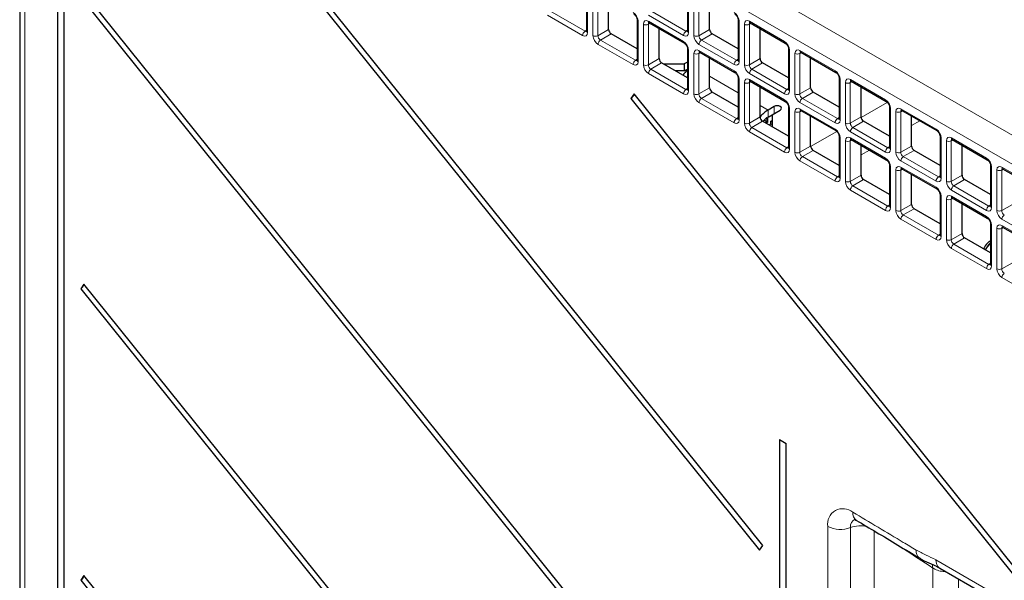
# Paper-space layout 'Blatt4' of a CAD drawing. Header units: millimetres. Extents: x 5 to 418, y 2 to 292.
# Tile 41 of 70: x 87 to 121, y 170 to 189. Entities that reach past the tile are written whole.
import ezdxf

# ---------------------------------------------------------------- set-up
doc = ezdxf.new("R2010")
doc.units = ezdxf.units.MM

psp = doc.layouts.new('Blatt4')

# ---------------------------------------------------------------- linework, layer by layer
at = {"color": 7, "linetype": 'Continuous', "lineweight": 18}
for p, q in [((87.581, 204.8), (130.346, 180.112)), ((129.912, 179.351), (87.147, 204.039)), ((87.147, 204.039), (87.147, 141.374)), ((106.85, 190.109), (106.85, 188.69)), ((107.036, 188.582), (107.036, 190.002)), ((107.208, 189.999), (107.208, 188.58)), ((110.385, 190.109), (110.385, 188.69)), ((110.571, 188.583), (110.571, 190.002)), ((110.743, 189.999), (110.743, 188.58)), ((106.673, 188.588), (105.444, 189.297)), ((105.528, 189.447), (106.757, 188.738)), ((110.209, 188.588), (108.98, 189.298)), ((109.064, 189.448), (110.292, 188.738)), ((108.618, 189.088), (108.618, 187.669)), ((108.803, 187.562), (108.803, 188.981)), ((109.038, 189.007), (108.975, 188.978)), ((108.975, 188.978), (108.975, 187.559)), ((108.98, 189.083), (110.209, 188.374)), ((112.153, 189.089), (112.153, 187.67)), ((112.339, 187.562), (112.339, 188.981)), ((112.573, 189.008), (112.511, 188.979)), ((112.511, 188.979), (112.511, 187.56)), ((112.515, 189.083), (113.744, 188.374)), ((106.757, 188.738), (106.813, 188.778)), ((107.208, 188.58), (107.585, 188.797)), ((107.673, 188.645), (107.296, 188.427)), ((110.292, 188.738), (110.349, 188.778)), ((110.743, 188.58), (111.12, 188.798)), ((111.208, 188.645), (110.831, 188.427)), ((108.441, 187.567), (107.212, 188.277)), ((107.296, 188.427), (108.525, 187.718)), ((111.977, 187.568), (110.748, 188.277)), ((110.831, 188.427), (112.06, 187.718)), ((110.385, 188.068), (110.385, 186.649)), ((110.571, 186.541), (110.571, 187.961)), ((110.805, 187.987), (110.743, 187.958)), ((110.743, 187.958), (110.743, 186.539)), ((110.748, 188.062), (111.977, 187.353)), ((113.921, 188.068), (113.921, 186.649)), ((114.107, 186.542), (114.107, 187.961)), ((114.341, 187.987), (114.279, 187.958)), ((114.279, 187.958), (114.279, 186.539)), ((114.283, 188.063), (115.512, 187.353)), ((108.525, 187.718), (108.581, 187.757)), ((108.975, 187.559), (109.352, 187.777)), ((109.441, 187.624), (109.064, 187.406)), ((112.06, 187.718), (112.116, 187.757)), ((112.511, 187.56), (112.888, 187.777)), ((112.976, 187.624), (112.599, 187.407)), ((110.209, 186.547), (108.98, 187.256)), ((109.064, 187.406), (110.292, 186.697)), ((113.744, 186.547), (112.515, 187.257)), ((112.599, 187.407), (113.828, 186.697)), ((111.12, 187.158), (112.116, 186.583)), ((112.153, 187.047), (112.153, 185.628)), ((112.339, 185.521), (112.339, 186.94)), ((112.573, 186.966), (112.511, 186.937)), ((112.511, 186.937), (112.511, 185.518)), ((112.515, 187.042), (113.744, 186.333)), ((115.689, 187.048), (115.689, 185.629)), ((115.874, 185.521), (115.874, 186.94)), ((116.109, 186.967), (116.046, 186.938)), ((116.046, 186.938), (116.046, 185.519)), ((116.051, 187.042), (117.28, 186.333)), ((110.292, 186.697), (110.349, 186.737)), ((110.743, 186.539), (111.12, 186.756)), ((111.208, 186.604), (110.831, 186.386)), ((113.828, 186.697), (113.884, 186.737)), ((114.279, 186.539), (114.656, 186.757)), ((114.744, 186.604), (114.367, 186.386)), ((111.977, 185.526), (110.748, 186.236)), ((110.831, 186.386), (112.06, 185.677)), ((115.512, 185.527), (114.283, 186.236)), ((114.367, 186.386), (115.596, 185.677)), ((116.425, 185.716), (117.342, 186.246)), ((112.888, 186.138), (113.165, 185.978)), ((113.165, 185.733), (113.165, 185.978)), ((113.377, 185.855), (113.377, 186.1)), ((113.921, 186.027), (113.921, 184.608)), ((114.107, 184.5), (114.107, 185.92)), ((114.341, 185.946), (114.279, 185.917)), ((114.279, 185.917), (114.279, 184.498)), ((114.283, 186.021), (115.512, 185.312)), ((117.456, 186.027), (117.456, 184.608)), ((117.642, 184.501), (117.642, 185.92)), ((117.877, 185.946), (117.814, 185.917)), ((117.814, 185.917), (117.814, 184.498)), ((117.819, 186.022), (119.048, 185.312)), ((112.06, 185.677), (112.116, 185.716)), ((112.511, 185.518), (112.888, 185.736)), ((112.976, 185.583), (112.599, 185.365)), ((115.596, 185.677), (115.652, 185.716)), ((116.046, 185.519), (116.423, 185.736)), ((116.512, 185.583), (116.135, 185.366)), ((118.191, 185.43), (118.481, 185.597)), ((113.744, 184.506), (112.515, 185.215)), ((112.599, 185.365), (113.828, 184.656)), ((114.657, 184.696), (115.574, 185.225)), ((117.28, 184.506), (116.051, 185.215)), ((116.135, 185.366), (117.364, 184.656)), ((115.689, 185.006), (115.689, 183.587)), ((115.874, 183.48), (115.874, 184.899)), ((116.109, 184.925), (116.046, 184.896)), ((116.046, 184.896), (116.046, 183.477)), ((116.051, 185.001), (117.28, 184.292)), ((119.224, 185.007), (119.224, 183.587)), ((119.41, 183.48), (119.41, 184.899)), ((119.644, 184.926), (119.582, 184.897)), ((119.582, 184.897), (119.582, 183.478)), ((119.586, 185.001), (120.815, 184.292)), ((113.828, 184.656), (113.884, 184.696)), ((114.279, 184.498), (114.656, 184.715)), ((114.744, 184.563), (114.367, 184.345)), ((116.423, 184.409), (116.713, 184.576)), ((117.364, 184.656), (117.42, 184.696)), ((117.814, 184.498), (118.191, 184.716)), ((118.279, 184.563), (117.902, 184.345)), ((115.512, 183.485), (114.283, 184.195)), ((114.367, 184.345), (115.596, 183.636)), ((119.048, 183.486), (117.819, 184.195)), ((117.902, 184.345), (119.131, 183.636)), ((117.456, 183.986), (117.456, 182.567)), ((117.642, 182.459), (117.642, 183.878)), ((117.877, 183.905), (117.814, 183.876)), ((117.814, 183.876), (117.814, 182.457)), ((117.819, 183.98), (119.048, 183.271)), ((120.992, 183.986), (120.992, 182.567)), ((121.178, 182.46), (121.178, 183.879)), ((121.412, 183.905), (121.35, 183.876)), ((121.35, 183.876), (121.35, 182.457)), ((121.354, 183.981), (122.583, 183.271)), ((115.596, 183.636), (115.652, 183.675)), ((116.046, 183.477), (116.423, 183.695)), ((116.512, 183.542), (116.135, 183.324)), ((119.131, 183.636), (119.187, 183.675)), ((119.582, 183.478), (119.959, 183.695)), ((120.047, 183.542), (119.67, 183.325)), ((117.28, 182.465), (116.051, 183.174)), ((116.135, 183.324), (117.364, 182.615)), ((120.815, 182.465), (119.586, 183.174)), ((119.67, 183.325), (120.899, 182.615)), ((119.224, 182.965), (119.224, 181.546)), ((119.41, 181.439), (119.41, 182.858)), ((119.644, 182.884), (119.582, 182.855)), ((119.582, 182.855), (119.582, 181.436)), ((119.586, 182.96), (120.815, 182.25)), ((117.364, 182.615), (117.42, 182.655)), ((117.814, 182.457), (118.191, 182.674)), ((118.279, 182.522), (117.902, 182.304)), ((120.899, 182.615), (120.955, 182.655)), ((121.35, 182.457), (121.727, 182.675)), ((119.048, 181.444), (117.819, 182.154)), ((117.902, 182.304), (119.131, 181.594)), ((122.583, 181.445), (121.354, 182.154)), ((120.992, 181.945), (120.992, 180.526)), ((121.178, 180.418), (121.178, 181.837)), ((121.412, 181.864), (121.35, 181.835)), ((121.35, 181.835), (121.35, 180.416)), ((121.354, 181.939), (122.583, 181.23)), ((119.131, 181.594), (119.187, 181.634)), ((119.582, 181.436), (119.959, 181.654)), ((120.047, 181.501), (119.67, 181.283)), ((120.815, 180.424), (119.586, 181.133)), ((119.67, 181.283), (120.899, 180.574)), ((120.899, 180.574), (120.955, 180.614)), ((121.35, 180.416), (121.727, 180.633)), ((122.583, 179.403), (121.354, 180.113)), ((115.256, 168.795), (115.256, 171.398)), ((116.052, 171.356), (116.052, 168.753)), ((116.876, 171.246), (116.876, 168.693)), ((119.045, 170.228), (129.912, 163.955)), ((118.931, 167.323), (118.931, 169.942)), ((119.834, 169.561), (119.834, 167.302))]:
    psp.add_line(p, q, dxfattribs=at)
at = {"color": 7, "linetype": 'Continuous', "lineweight": 25}
for p, q in [((86.964, 204.294), (86.964, 141.629)), ((88.282, 198.199), (88.282, 141.838)), ((88.516, 141.703), (88.516, 198.064)), ((93.052, 195.216), (112.863, 170.572)), ((112.978, 170.735), (93.167, 195.379)), ((112.978, 160.529), (89.214, 190.09)), ((106.813, 190.16), (106.813, 188.741)), ((110.349, 190.16), (110.349, 188.741)), ((89.099, 189.927), (112.863, 160.365)), ((107.585, 188.797), (107.585, 189.846)), ((111.12, 188.798), (111.12, 189.847)), ((108.581, 189.139), (108.581, 187.72)), ((109.006, 189.026), (110.235, 188.316)), ((112.116, 189.14), (112.116, 187.721)), ((112.541, 189.026), (113.77, 188.317)), ((108.581, 188.12), (107.673, 188.645)), ((109.352, 187.777), (109.352, 188.826)), ((112.116, 188.121), (111.208, 188.645)), ((112.888, 187.777), (112.888, 188.826)), ((110.349, 188.119), (110.349, 186.7)), ((110.773, 188.005), (112.002, 187.296)), ((113.884, 188.119), (113.884, 186.7)), ((114.309, 188.006), (115.538, 187.296)), ((110.349, 187.1), (109.441, 187.624)), ((109.499, 187.59), (110.231, 187.59)), ((110.349, 187.658), (110.231, 187.59)), ((110.231, 187.59), (110.231, 187.345)), ((111.12, 186.756), (111.12, 187.805)), ((113.884, 187.1), (112.976, 187.624)), ((114.656, 186.757), (114.656, 187.806)), ((110.231, 187.345), (109.924, 187.345)), ((110.231, 187.345), (110.349, 187.413)), ((112.116, 187.098), (112.116, 185.679)), ((112.541, 186.985), (113.77, 186.275)), ((115.652, 187.099), (115.652, 185.68)), ((116.077, 186.985), (117.306, 186.276)), ((108.476, 186.541), (108.361, 186.378)), ((121.879, 169.868), (108.476, 186.541)), ((112.116, 186.079), (111.208, 186.604)), ((112.888, 185.736), (112.888, 186.785)), ((115.652, 186.08), (114.744, 186.604)), ((116.423, 185.736), (116.423, 186.785)), ((108.361, 186.378), (121.764, 169.705)), ((113.377, 186.1), (113.165, 185.978)), ((113.307, 185.814), (113.589, 185.978)), ((113.884, 186.078), (113.884, 184.659)), ((114.309, 185.964), (115.538, 185.255)), ((117.42, 186.078), (117.42, 184.659)), ((117.845, 185.965), (119.073, 185.255)), ((113.884, 185.059), (112.976, 185.583)), ((113.013, 185.605), (113.04, 185.62)), ((113.04, 185.62), (113.04, 185.634)), ((113.04, 185.62), (113.125, 185.571)), ((113.125, 185.571), (113.061, 185.534)), ((113.125, 185.663), (113.092, 185.682)), ((113.16, 185.551), (113.096, 185.514)), ((113.123, 185.705), (113.16, 185.684)), ((113.16, 185.684), (113.125, 185.663)), ((113.125, 185.663), (113.125, 185.571)), ((113.16, 185.551), (113.16, 185.684)), ((113.165, 185.733), (113.307, 185.814)), ((113.2, 185.454), (113.264, 185.491)), ((113.264, 185.582), (113.3, 185.603)), ((113.307, 185.558), (113.264, 185.582)), ((113.264, 185.491), (113.264, 185.582)), ((113.264, 185.491), (113.307, 185.466)), ((113.3, 185.603), (113.307, 185.599)), ((113.307, 185.814), (113.307, 185.392)), ((114.656, 184.715), (114.656, 185.764)), ((117.42, 185.059), (116.512, 185.583)), ((118.191, 184.716), (118.191, 185.764)), ((113.307, 185.417), (113.285, 185.405)), ((115.652, 185.057), (115.652, 183.638)), ((116.077, 184.944), (117.306, 184.234)), ((119.187, 185.058), (119.187, 183.639)), ((119.612, 184.944), (120.841, 184.235)), ((115.652, 184.038), (114.744, 184.563)), ((116.423, 183.695), (116.423, 184.744)), ((119.187, 184.039), (118.279, 184.563)), ((119.959, 183.695), (119.959, 184.744)), ((117.42, 184.037), (117.42, 182.618)), ((117.845, 183.923), (119.073, 183.214)), ((120.955, 184.037), (120.955, 182.618)), ((121.38, 183.924), (122.609, 183.214)), ((117.42, 183.018), (116.512, 183.542)), ((118.191, 182.674), (118.191, 183.723)), ((120.955, 183.018), (120.047, 183.542)), ((119.187, 183.016), (119.187, 181.597)), ((119.612, 182.903), (120.841, 182.193)), ((119.187, 181.997), (118.279, 182.522)), ((119.959, 181.654), (119.959, 182.703)), ((120.955, 181.996), (120.955, 180.577)), ((121.38, 181.882), (122.609, 181.173)), ((120.955, 180.977), (120.047, 181.501)), ((89.214, 179.883), (89.099, 179.72)), ((89.099, 179.72), (112.863, 150.158)), ((112.978, 150.322), (89.214, 179.883)), ((113.561, 174.44), (113.561, 127.244)), ((113.561, 174.44), (113.795, 174.305)), ((113.795, 127.109), (113.795, 174.305)), ((112.863, 170.572), (112.978, 170.735)), ((89.214, 169.677), (89.099, 169.513)), ((112.978, 140.115), (89.214, 169.677)), ((119.175, 169.942), (130.041, 163.669)), ((89.099, 169.513), (112.863, 139.952))]:
    psp.add_line(p, q, dxfattribs=at)
at = {"color": 7, "linetype": 'Continuous', "lineweight": 25, "flags": 128}
psp.add_lwpolyline([(113.589, 185.978), (113.622, 186.006), (113.633, 186.039), (113.622, 186.072), (113.589, 186.1), (113.541, 186.119), (113.483, 186.125), (113.426, 186.119), (113.377, 186.1)], dxfattribs=at)
at = {"color": 7, "linetype": 'Continuous', "lineweight": 18, "flags": 128}
psp.add_lwpolyline([(118.931, 169.942), (118.926, 170.016), (118.911, 170.08)], dxfattribs=at)
at = {"color": 7, "linetype": 'Continuous', "lineweight": 18}
for centre, radius, start, end in [((108.643, 189.145), 0.0623, 186.2479, 246.0218), ((108.892, 189.153), 0.194, 242.7384, 295.5295), ((109.04, 189.076), 0.0603, 172.9554, 235.7325), ((112.178, 189.146), 0.0623, 186.2479, 246.0218), ((112.427, 189.153), 0.194, 242.7384, 295.5295), ((112.577, 189.077), 0.062, 173.888, 234.7998), ((106.866, 188.579), 0.193, 124.4666, 177.2658), ((106.875, 188.746), 0.0619, 185.2037, 246.1164), ((107.124, 188.754), 0.194, 242.7384, 295.5295), ((110.402, 188.579), 0.193, 124.4666, 177.2658), ((110.41, 188.747), 0.0619, 185.2037, 246.1164), ((110.66, 188.755), 0.194, 242.7384, 295.5295), ((107.405, 188.267), 0.193, 124.4666, 177.2658), ((110.269, 188.366), 0.0603, 172.9665, 235.6198), ((110.941, 188.268), 0.193, 124.4666, 177.2658), ((113.806, 188.367), 0.0623, 173.9725, 233.8675), ((110.411, 188.125), 0.0623, 186.2479, 246.0218), ((110.66, 188.133), 0.194, 242.7384, 295.5295), ((110.807, 188.055), 0.0603, 172.9554, 235.7325), ((113.946, 188.125), 0.0623, 186.2479, 246.0218), ((114.195, 188.133), 0.194, 242.7384, 295.5295), ((114.345, 188.056), 0.062, 173.888, 234.7998), ((108.634, 187.558), 0.193, 124.4666, 177.2658), ((108.643, 187.726), 0.0619, 185.2037, 246.1164), ((108.892, 187.734), 0.194, 242.7384, 295.5295), ((112.17, 187.558), 0.193, 124.4666, 177.2658), ((112.178, 187.726), 0.0619, 185.2037, 246.1164), ((112.427, 187.734), 0.194, 242.7384, 295.5295), ((109.173, 187.247), 0.193, 124.4666, 177.2658), ((112.036, 187.346), 0.0603, 172.9665, 235.6198), ((112.709, 187.247), 0.193, 124.4666, 177.2658), ((115.574, 187.347), 0.0623, 173.9725, 233.8675), ((112.178, 187.104), 0.0623, 186.2479, 246.0218), ((112.427, 187.112), 0.194, 242.7384, 295.5295), ((112.575, 187.035), 0.0603, 172.9554, 235.7325), ((115.714, 187.105), 0.0623, 186.2479, 246.0218), ((115.963, 187.112), 0.194, 242.7384, 295.5295), ((116.113, 187.036), 0.062, 173.888, 234.7998), ((110.402, 186.538), 0.193, 124.4666, 177.2658), ((110.41, 186.705), 0.0619, 185.2037, 246.1164), ((110.66, 186.713), 0.194, 242.7384, 295.5295), ((113.938, 186.538), 0.193, 124.4666, 177.2658), ((113.946, 186.706), 0.0619, 185.2037, 246.1164), ((114.195, 186.714), 0.194, 242.7384, 295.5295), ((110.941, 186.226), 0.193, 124.4666, 177.2658), ((113.804, 186.325), 0.0603, 172.9665, 235.6198), ((114.476, 186.227), 0.193, 124.4666, 177.2658), ((117.342, 186.326), 0.0623, 173.9725, 233.8675), ((113.946, 186.084), 0.0623, 186.2479, 246.0218), ((114.195, 186.092), 0.194, 242.7384, 295.5295), ((114.343, 186.014), 0.0603, 172.9554, 235.7325), ((117.482, 186.084), 0.0623, 186.2479, 246.0218), ((117.731, 186.092), 0.194, 242.7384, 295.5295), ((117.88, 186.015), 0.062, 173.888, 234.7998), ((112.17, 185.517), 0.193, 124.4666, 177.2658), ((112.178, 185.685), 0.0619, 185.2037, 246.1164), ((112.427, 185.693), 0.194, 242.7384, 295.5295), ((115.705, 185.517), 0.193, 124.4666, 177.2658), ((115.714, 185.685), 0.0619, 185.2037, 246.1164), ((115.963, 185.693), 0.194, 242.7384, 295.5295), ((112.709, 185.206), 0.193, 124.4666, 177.2658), ((115.572, 185.305), 0.0603, 172.9665, 235.6198), ((116.244, 185.206), 0.193, 124.4666, 177.2658), ((119.109, 185.306), 0.0623, 173.9725, 233.8675), ((115.714, 185.063), 0.0623, 186.2479, 246.0218), ((115.963, 185.071), 0.194, 242.7384, 295.5295), ((116.111, 184.994), 0.0603, 172.9554, 235.7325), ((119.249, 185.063), 0.0623, 186.2479, 246.0218), ((119.499, 185.071), 0.194, 242.7384, 295.5295), ((119.648, 184.995), 0.062, 173.888, 234.7998), ((113.938, 184.497), 0.193, 124.4666, 177.2658), ((113.946, 184.664), 0.0619, 185.2037, 246.1164), ((114.195, 184.672), 0.194, 242.7384, 295.5295), ((117.473, 184.497), 0.193, 124.4666, 177.2658), ((117.481, 184.665), 0.0619, 185.2037, 246.1164), ((117.731, 184.673), 0.194, 242.7384, 295.5295), ((114.476, 184.185), 0.193, 124.4666, 177.2658), ((117.34, 184.284), 0.0603, 172.9665, 235.6198), ((118.012, 184.186), 0.193, 124.4666, 177.2658), ((120.877, 184.285), 0.0623, 173.9725, 233.8675), ((117.482, 184.043), 0.0623, 186.2479, 246.0218), ((117.731, 184.05), 0.194, 242.7384, 295.5295), ((117.879, 183.973), 0.0603, 172.9554, 235.7325), ((121.017, 184.043), 0.0623, 186.2479, 246.0218), ((121.266, 184.051), 0.194, 242.7384, 295.5295), ((121.416, 183.974), 0.062, 173.888, 234.7998), ((115.705, 183.476), 0.193, 124.4666, 177.2658), ((115.714, 183.644), 0.0619, 185.2037, 246.1164), ((115.963, 183.652), 0.194, 242.7384, 295.5295), ((119.241, 183.476), 0.193, 124.4666, 177.2658), ((119.249, 183.644), 0.0619, 185.2037, 246.1164), ((119.499, 183.652), 0.194, 242.7384, 295.5295), ((116.244, 183.165), 0.193, 124.4666, 177.2658), ((119.107, 183.264), 0.0603, 172.9665, 235.6198), ((119.78, 183.165), 0.193, 124.4666, 177.2658), ((119.249, 183.022), 0.0623, 186.2479, 246.0218), ((119.499, 183.03), 0.194, 242.7384, 295.5295), ((119.646, 182.953), 0.0603, 172.9554, 235.7325), ((117.473, 182.455), 0.193, 124.4666, 177.2658), ((117.481, 182.623), 0.0619, 185.2037, 246.1164), ((117.731, 182.631), 0.194, 242.7384, 295.5295), ((121.009, 182.456), 0.193, 124.4666, 177.2658), ((121.017, 182.624), 0.0619, 185.2037, 246.1164), ((121.266, 182.632), 0.194, 242.7384, 295.5295), ((118.012, 182.144), 0.193, 124.4666, 177.2658), ((120.875, 182.243), 0.0603, 172.9665, 235.6198), ((121.547, 182.145), 0.193, 124.4666, 177.2658), ((121.017, 182.002), 0.0623, 186.2479, 246.0218), ((121.266, 182.009), 0.194, 242.7384, 295.5295), ((121.414, 181.932), 0.0603, 172.9554, 235.7325), ((119.241, 181.435), 0.193, 124.4666, 177.2658), ((119.249, 181.603), 0.0619, 185.2037, 246.1164), ((119.499, 181.611), 0.194, 242.7384, 295.5295), ((119.78, 181.124), 0.193, 124.4666, 177.2658), ((121.009, 180.414), 0.193, 124.4666, 177.2658), ((121.017, 180.582), 0.0619, 185.2037, 246.1164), ((121.266, 180.59), 0.194, 242.7384, 295.5295), ((121.547, 180.103), 0.193, 124.4666, 177.2658), ((115.787, 171.483), 0.538, 49.846, 189.0569), ((116.442, 171.861), 0.309, 173.6896, 233.808), ((115.701, 172.269), 0.978, 242.9174, 291.0042), ((116.336, 171.393), 0.287, 113.0852, 187.3203), ((116.407, 170.404), 1.016, 77.1449, 110.4653), ((118.644, 170.532), 0.298, 172.3662, 233.7223), ((119.352, 170.195), 0.309, 173.763, 234.9248)]:
    psp.add_arc(centre, radius, start, end, dxfattribs=at)
at = {"color": 7, "linetype": 'Continuous', "lineweight": 25}
for centre, radius, start, end in [((111.202, 186.475), 1.247, 133.1642, 144.7415), ((108.222, 186.609), 0.269, 301.1455, 344.2068), ((113.709, 185.08), 1.05, 121.2055, 141.4761), ((113.506, 185.17), 0.658, 121.224, 141.9019), ((88.96, 179.951), 0.269, 301.1455, 344.2068), ((88.96, 169.744), 0.269, 301.1455, 344.2068)]:
    psp.add_arc(centre, radius, start, end, dxfattribs=at)
at = {"color": 7, "linetype": 'Continuous', "lineweight": 18}
for centre, major_axis, ratio, start_param, end_param in [((108.44, 189.19), (-0.125, 0.217), 0.578965, 3.928442, 5.496499), ((111.976, 189.19), (-0.125, 0.217), 0.578965, 3.928442, 5.496499), ((108.98, 188.878), (-0.125, 0.217), 0.575802, 5.499237, 7.067295), ((109.069, 188.929), (-0.073, 0.103), 0.569649, 6.163641, 7.016731), ((112.516, 188.879), (-0.125, 0.217), 0.575802, 5.499237, 7.067295), ((112.604, 188.93), (-0.073, 0.103), 0.569649, 6.163641, 7.016731), ((106.673, 188.792), (-0.125, 0.217), 0.575802, 2.357645, 3.925702), ((106.761, 188.843), (-0.053, 0.115), 0.56964, 2.408205, 3.2431), ((107.213, 188.481), (-0.125, 0.217), 0.578965, 0.786849, 2.354907), ((107.301, 188.532), (-0.062, 0.108), 0.642476, 0.786856, 2.354913), ((110.208, 188.793), (-0.125, 0.217), 0.575802, 2.357645, 3.925702), ((110.297, 188.844), (-0.053, 0.115), 0.56964, 2.408205, 3.2431), ((110.748, 188.481), (-0.125, 0.217), 0.578965, 0.786849, 2.354907), ((110.836, 188.532), (-0.062, 0.108), 0.642476, 0.786856, 2.354913), ((110.208, 188.169), (-0.125, 0.217), 0.578965, 3.928442, 5.496499), ((113.744, 188.17), (-0.125, 0.217), 0.578965, 3.928442, 5.496499), ((110.748, 187.858), (-0.125, 0.217), 0.575802, 5.499237, 7.067295), ((110.836, 187.909), (-0.073, 0.103), 0.569649, 6.163641, 7.016731), ((114.284, 187.858), (-0.125, 0.217), 0.575802, 5.499237, 7.067295), ((114.372, 187.909), (-0.073, 0.103), 0.569649, 6.163641, 7.016731), ((108.44, 187.772), (-0.125, 0.217), 0.575802, 2.357645, 3.925702), ((108.529, 187.823), (-0.053, 0.115), 0.56964, 2.408205, 3.2431), ((108.98, 187.46), (-0.125, 0.217), 0.578965, 0.786849, 2.354907), ((109.069, 187.511), (-0.062, 0.108), 0.642476, 0.786856, 2.354913), ((111.976, 187.772), (-0.125, 0.217), 0.575802, 2.357645, 3.925702), ((112.064, 187.823), (-0.053, 0.115), 0.56964, 2.408205, 3.2431), ((112.516, 187.461), (-0.125, 0.217), 0.578965, 0.786849, 2.354907), ((112.604, 187.512), (-0.062, 0.108), 0.642476, 0.786856, 2.354913), ((111.976, 187.149), (-0.125, 0.217), 0.578965, 3.928442, 5.496499), ((115.512, 187.149), (-0.125, 0.217), 0.578965, 3.928442, 5.496499), ((112.516, 186.837), (-0.125, 0.217), 0.575802, 5.499237, 7.067295), ((112.604, 186.888), (-0.073, 0.103), 0.569649, 6.163641, 7.016731), ((116.051, 186.838), (-0.125, 0.217), 0.575802, 5.499237, 7.067295), ((116.14, 186.889), (-0.073, 0.103), 0.569649, 6.163641, 7.016731), ((110.208, 186.751), (-0.125, 0.217), 0.575802, 2.357645, 3.925702), ((110.297, 186.802), (-0.053, 0.115), 0.56964, 2.408205, 3.2431), ((110.748, 186.44), (-0.125, 0.217), 0.578965, 0.786849, 2.354907), ((110.836, 186.491), (-0.062, 0.108), 0.642476, 0.786856, 2.354913), ((113.744, 186.752), (-0.125, 0.217), 0.575802, 2.357645, 3.925702), ((113.832, 186.803), (-0.053, 0.115), 0.56964, 2.408205, 3.2431), ((114.284, 186.44), (-0.125, 0.217), 0.578965, 0.786849, 2.354907), ((114.372, 186.491), (-0.062, 0.108), 0.642476, 0.786856, 2.354913), ((113.744, 186.128), (-0.125, 0.217), 0.578965, 3.928442, 5.496499), ((117.279, 186.129), (-0.125, 0.217), 0.578965, 3.928442, 5.496499), ((114.284, 185.817), (-0.125, 0.217), 0.575802, 5.499237, 7.067295), ((114.372, 185.868), (-0.073, 0.103), 0.569649, 6.163641, 7.016731), ((117.819, 185.817), (-0.125, 0.217), 0.575802, 5.499237, 7.067295), ((117.908, 185.868), (-0.073, 0.103), 0.569649, 6.163641, 7.016731), ((111.976, 185.731), (-0.125, 0.217), 0.575802, 2.357645, 3.925702), ((112.064, 185.782), (-0.053, 0.115), 0.56964, 2.408205, 3.2431), ((112.516, 185.419), (-0.125, 0.217), 0.578965, 0.786849, 2.354907), ((112.604, 185.47), (-0.062, 0.108), 0.642476, 0.786856, 2.354913), ((115.512, 185.731), (-0.125, 0.217), 0.575802, 2.357645, 3.925702), ((115.6, 185.782), (-0.053, 0.115), 0.56964, 2.408205, 3.2431), ((116.051, 185.42), (-0.125, 0.217), 0.578965, 0.786849, 2.354907), ((116.14, 185.471), (-0.062, 0.108), 0.642476, 0.786856, 2.354913), ((115.512, 185.108), (-0.125, 0.217), 0.578965, 3.928442, 5.496499), ((119.047, 185.108), (-0.125, 0.217), 0.578965, 3.928442, 5.496499), ((116.051, 184.796), (-0.125, 0.217), 0.575802, 5.499237, 7.067295), ((116.14, 184.847), (-0.073, 0.103), 0.569649, 6.163641, 7.016731), ((119.587, 184.797), (-0.125, 0.217), 0.575802, 5.499237, 7.067295), ((119.675, 184.848), (-0.073, 0.103), 0.569649, 6.163641, 7.016731), ((113.744, 184.71), (-0.125, 0.217), 0.575802, 2.357645, 3.925702), ((113.832, 184.761), (-0.053, 0.115), 0.56964, 2.408205, 3.2431), ((114.284, 184.399), (-0.125, 0.217), 0.578965, 0.786849, 2.354907), ((114.372, 184.45), (-0.062, 0.108), 0.642476, 0.786856, 2.354913), ((117.279, 184.711), (-0.125, 0.217), 0.575802, 2.357645, 3.925702), ((117.368, 184.762), (-0.053, 0.115), 0.56964, 2.408205, 3.2431), ((117.819, 184.399), (-0.125, 0.217), 0.578965, 0.786849, 2.354907), ((117.908, 184.45), (-0.062, 0.108), 0.642476, 0.786856, 2.354913), ((117.279, 184.087), (-0.125, 0.217), 0.578965, 3.928442, 5.496499), ((120.815, 184.088), (-0.125, 0.217), 0.578965, 3.928442, 5.496499), ((117.819, 183.776), (-0.125, 0.217), 0.575802, 5.499237, 7.067295), ((117.908, 183.827), (-0.073, 0.103), 0.569649, 6.163641, 7.016731), ((121.355, 183.776), (-0.125, 0.217), 0.575802, 5.499237, 7.067295), ((121.443, 183.827), (-0.073, 0.103), 0.569649, 6.163641, 7.016731), ((115.512, 183.69), (-0.125, 0.217), 0.575802, 2.357645, 3.925702), ((115.6, 183.741), (-0.053, 0.115), 0.56964, 2.408205, 3.2431), ((116.051, 183.378), (-0.125, 0.217), 0.578965, 0.786849, 2.354907), ((116.14, 183.429), (-0.062, 0.108), 0.642476, 0.786856, 2.354913), ((119.047, 183.69), (-0.125, 0.217), 0.575802, 2.357645, 3.925702), ((119.135, 183.741), (-0.053, 0.115), 0.56964, 2.408205, 3.2431), ((119.587, 183.379), (-0.125, 0.217), 0.578965, 0.786849, 2.354907), ((119.675, 183.43), (-0.062, 0.108), 0.642476, 0.786856, 2.354913), ((119.047, 183.067), (-0.125, 0.217), 0.578965, 3.928442, 5.496499), ((119.587, 182.755), (-0.125, 0.217), 0.575802, 5.499237, 7.067295), ((119.675, 182.806), (-0.073, 0.103), 0.569649, 6.163641, 7.016731), ((117.279, 182.669), (-0.125, 0.217), 0.575802, 2.357645, 3.925702), ((117.368, 182.72), (-0.053, 0.115), 0.56964, 2.408205, 3.2431), ((117.819, 182.358), (-0.125, 0.217), 0.578965, 0.786849, 2.354907), ((117.908, 182.409), (-0.062, 0.108), 0.642476, 0.786856, 2.354913), ((120.815, 182.67), (-0.125, 0.217), 0.575802, 2.357645, 3.925702), ((120.903, 182.721), (-0.053, 0.115), 0.56964, 2.408205, 3.2431), ((121.355, 182.358), (-0.125, 0.217), 0.578965, 0.786849, 2.354907), ((121.443, 182.409), (-0.062, 0.108), 0.642476, 0.786856, 2.354913), ((120.815, 182.046), (-0.125, 0.217), 0.578965, 3.928442, 5.496499), ((121.355, 181.735), (-0.125, 0.217), 0.575802, 5.499237, 7.067295), ((121.443, 181.786), (-0.073, 0.103), 0.569649, 6.163641, 7.016731), ((119.047, 181.649), (-0.125, 0.217), 0.575802, 2.357645, 3.925702), ((119.135, 181.7), (-0.053, 0.115), 0.56964, 2.408205, 3.2431), ((119.587, 181.337), (-0.125, 0.217), 0.578965, 0.786849, 2.354907), ((119.675, 181.388), (-0.062, 0.108), 0.642476, 0.786856, 2.354913), ((120.815, 180.628), (-0.125, 0.217), 0.575802, 2.357645, 3.925702), ((120.903, 180.679), (-0.053, 0.115), 0.56964, 2.408205, 3.2431), ((121.355, 180.317), (-0.125, 0.217), 0.578965, 0.786849, 2.354907), ((121.443, 180.368), (-0.062, 0.108), 0.642476, 0.786856, 2.354913)]:
    psp.add_ellipse(centre, major_axis=major_axis, ratio=ratio, start_param=start_param, end_param=end_param, dxfattribs=at)
at = {"color": 7, "linetype": 'Continuous', "lineweight": 25}
for centre in [(107.673, 188.747), (111.209, 188.747), (109.441, 187.726), (112.976, 187.726), (111.209, 186.706), (114.744, 186.706), (112.976, 185.685), (116.512, 185.685), (114.744, 184.665), (118.28, 184.665), (116.512, 183.644), (120.047, 183.644), (118.28, 182.624), (120.047, 181.603)]:
    psp.add_ellipse(centre, major_axis=(-0.062, 0.108), ratio=0.578965, start_param=0.786849, end_param=2.354907, dxfattribs=at)
for points, knots in [([(108.467, 189.337), (108.475, 189.332), (108.49, 189.321), (108.52, 189.291), (108.547, 189.251), (108.569, 189.206), (108.58, 189.165), (108.581, 189.147), (108.581, 189.139)], [0, 0, 0, 0, 0.155419, 0.319081, 0.497627, 0.684711, 0.870071, 1, 1, 1, 1]), ([(112.002, 189.337), (112.01, 189.332), (112.026, 189.322), (112.055, 189.292), (112.083, 189.252), (112.104, 189.206), (112.115, 189.165), (112.116, 189.147), (112.116, 189.14)], [0, 0, 0, 0, 0.155419, 0.319081, 0.497627, 0.684711, 0.870071, 1, 1, 1, 1]), ([(108.99, 189.033), (108.99, 189.033), (108.99, 189.033), (109.001, 189.028), (109.006, 189.026)], [0, 0, 0, 0, 0.511658, 1, 1, 1, 1]), ([(112.525, 189.033), (112.525, 189.033), (112.526, 189.034), (112.536, 189.029), (112.541, 189.026)], [0, 0, 0, 0, 0.511658, 1, 1, 1, 1]), ([(106.813, 188.741), (106.813, 188.734), (106.812, 188.723), (106.811, 188.723), (106.811, 188.724)], [0, 0, 0, 0, 0.588163, 1, 1, 1, 1]), ([(110.349, 188.741), (110.348, 188.734), (110.347, 188.723), (110.347, 188.724), (110.347, 188.724)], [0, 0, 0, 0, 0.588163, 1, 1, 1, 1]), ([(110.235, 188.316), (110.242, 188.311), (110.258, 188.301), (110.287, 188.271), (110.315, 188.231), (110.337, 188.185), (110.347, 188.144), (110.348, 188.126), (110.349, 188.119)], [0, 0, 0, 0, 0.155419, 0.319081, 0.497627, 0.684711, 0.870071, 1, 1, 1, 1]), ([(113.77, 188.317), (113.778, 188.312), (113.794, 188.301), (113.823, 188.271), (113.851, 188.231), (113.872, 188.185), (113.883, 188.145), (113.884, 188.127), (113.884, 188.119)], [0, 0, 0, 0, 0.155419, 0.319081, 0.497627, 0.684711, 0.870071, 1, 1, 1, 1]), ([(110.757, 188.012), (110.758, 188.012), (110.758, 188.013), (110.768, 188.008), (110.773, 188.005)], [0, 0, 0, 0, 0.511658, 1, 1, 1, 1]), ([(114.293, 188.013), (114.293, 188.013), (114.294, 188.013), (114.304, 188.008), (114.309, 188.006)], [0, 0, 0, 0, 0.511658, 1, 1, 1, 1]), ([(108.581, 187.72), (108.58, 187.714), (108.579, 187.702), (108.579, 187.703), (108.579, 187.703)], [0, 0, 0, 0, 0.588163, 1, 1, 1, 1]), ([(112.116, 187.721), (112.116, 187.714), (112.115, 187.703), (112.115, 187.703), (112.115, 187.703)], [0, 0, 0, 0, 0.588163, 1, 1, 1, 1]), ([(112.002, 187.296), (112.01, 187.291), (112.026, 187.28), (112.055, 187.25), (112.083, 187.21), (112.104, 187.165), (112.115, 187.124), (112.116, 187.106), (112.116, 187.098)], [0, 0, 0, 0, 0.155419, 0.319081, 0.497627, 0.684711, 0.870071, 1, 1, 1, 1]), ([(115.538, 187.296), (115.546, 187.291), (115.561, 187.281), (115.591, 187.251), (115.618, 187.211), (115.64, 187.165), (115.651, 187.124), (115.652, 187.106), (115.652, 187.099)], [0, 0, 0, 0, 0.155419, 0.319081, 0.497627, 0.684711, 0.870071, 1, 1, 1, 1]), ([(112.525, 186.992), (112.525, 186.992), (112.526, 186.992), (112.536, 186.987), (112.541, 186.985)], [0, 0, 0, 0, 0.511658, 1, 1, 1, 1]), ([(116.061, 186.992), (116.061, 186.992), (116.061, 186.993), (116.072, 186.988), (116.077, 186.985)], [0, 0, 0, 0, 0.511658, 1, 1, 1, 1]), ([(110.349, 186.7), (110.348, 186.693), (110.347, 186.682), (110.347, 186.682), (110.347, 186.683)], [0, 0, 0, 0, 0.588163, 1, 1, 1, 1]), ([(113.884, 186.7), (113.884, 186.693), (113.883, 186.682), (113.883, 186.683), (113.882, 186.683)], [0, 0, 0, 0, 0.588163, 1, 1, 1, 1]), ([(113.77, 186.275), (113.778, 186.27), (113.794, 186.26), (113.823, 186.23), (113.851, 186.19), (113.872, 186.144), (113.883, 186.103), (113.884, 186.085), (113.884, 186.078)], [0, 0, 0, 0, 0.155419, 0.319081, 0.497627, 0.684711, 0.870071, 1, 1, 1, 1]), ([(117.306, 186.276), (117.313, 186.271), (117.329, 186.26), (117.358, 186.23), (117.386, 186.19), (117.408, 186.144), (117.418, 186.104), (117.419, 186.086), (117.42, 186.078)], [0, 0, 0, 0, 0.155419, 0.319081, 0.497627, 0.684711, 0.870071, 1, 1, 1, 1]), ([(114.293, 185.971), (114.293, 185.971), (114.294, 185.972), (114.304, 185.967), (114.309, 185.964)], [0, 0, 0, 0, 0.511658, 1, 1, 1, 1]), ([(117.829, 185.972), (117.829, 185.972), (117.829, 185.972), (117.84, 185.967), (117.845, 185.965)], [0, 0, 0, 0, 0.511658, 1, 1, 1, 1]), ([(112.116, 185.679), (112.116, 185.673), (112.115, 185.661), (112.115, 185.662), (112.115, 185.662)], [0, 0, 0, 0, 0.588163, 1, 1, 1, 1]), ([(115.652, 185.68), (115.651, 185.673), (115.65, 185.662), (115.65, 185.662), (115.65, 185.662)], [0, 0, 0, 0, 0.588163, 1, 1, 1, 1]), ([(115.538, 185.255), (115.546, 185.25), (115.561, 185.239), (115.591, 185.209), (115.618, 185.169), (115.64, 185.124), (115.651, 185.083), (115.652, 185.065), (115.652, 185.057)], [0, 0, 0, 0, 0.155419, 0.319081, 0.497627, 0.684711, 0.870071, 1, 1, 1, 1]), ([(119.073, 185.255), (119.081, 185.25), (119.097, 185.24), (119.126, 185.21), (119.154, 185.17), (119.175, 185.124), (119.186, 185.083), (119.187, 185.065), (119.187, 185.058)], [0, 0, 0, 0, 0.155419, 0.319081, 0.497627, 0.684711, 0.870071, 1, 1, 1, 1]), ([(116.061, 184.951), (116.061, 184.951), (116.061, 184.951), (116.072, 184.946), (116.077, 184.944)], [0, 0, 0, 0, 0.511658, 1, 1, 1, 1]), ([(119.596, 184.951), (119.597, 184.951), (119.597, 184.951), (119.607, 184.946), (119.612, 184.944)], [0, 0, 0, 0, 0.511658, 1, 1, 1, 1]), ([(113.884, 184.659), (113.884, 184.652), (113.883, 184.641), (113.883, 184.641), (113.882, 184.642)], [0, 0, 0, 0, 0.588163, 1, 1, 1, 1]), ([(117.42, 184.659), (117.419, 184.652), (117.418, 184.641), (117.418, 184.642), (117.418, 184.642)], [0, 0, 0, 0, 0.588163, 1, 1, 1, 1]), ([(117.306, 184.234), (117.313, 184.229), (117.329, 184.219), (117.358, 184.189), (117.386, 184.149), (117.408, 184.103), (117.418, 184.062), (117.419, 184.044), (117.42, 184.037)], [0, 0, 0, 0, 0.155419, 0.319081, 0.497627, 0.684711, 0.870071, 1, 1, 1, 1]), ([(120.841, 184.235), (120.849, 184.23), (120.865, 184.219), (120.894, 184.189), (120.922, 184.149), (120.943, 184.103), (120.954, 184.063), (120.955, 184.045), (120.955, 184.037)], [0, 0, 0, 0, 0.155419, 0.319081, 0.497627, 0.684711, 0.870071, 1, 1, 1, 1]), ([(117.829, 183.93), (117.829, 183.93), (117.829, 183.931), (117.84, 183.926), (117.845, 183.923)], [0, 0, 0, 0, 0.511658, 1, 1, 1, 1]), ([(121.364, 183.931), (121.364, 183.931), (121.365, 183.931), (121.375, 183.926), (121.38, 183.924)], [0, 0, 0, 0, 0.511658, 1, 1, 1, 1]), ([(115.652, 183.638), (115.651, 183.632), (115.65, 183.62), (115.65, 183.621), (115.65, 183.621)], [0, 0, 0, 0, 0.588163, 1, 1, 1, 1]), ([(119.187, 183.639), (119.187, 183.632), (119.186, 183.621), (119.186, 183.621), (119.186, 183.621)], [0, 0, 0, 0, 0.588163, 1, 1, 1, 1]), ([(119.073, 183.214), (119.081, 183.209), (119.097, 183.198), (119.126, 183.168), (119.154, 183.128), (119.175, 183.083), (119.186, 183.042), (119.187, 183.024), (119.187, 183.016)], [0, 0, 0, 0, 0.155419, 0.319081, 0.497627, 0.684711, 0.870071, 1, 1, 1, 1]), ([(119.596, 182.91), (119.597, 182.91), (119.597, 182.91), (119.607, 182.905), (119.612, 182.903)], [0, 0, 0, 0, 0.511658, 1, 1, 1, 1]), ([(117.42, 182.618), (117.419, 182.611), (117.418, 182.6), (117.418, 182.6), (117.418, 182.601)], [0, 0, 0, 0, 0.588163, 1, 1, 1, 1]), ([(120.955, 182.618), (120.955, 182.611), (120.954, 182.6), (120.954, 182.601), (120.954, 182.601)], [0, 0, 0, 0, 0.588163, 1, 1, 1, 1]), ([(120.841, 182.193), (120.849, 182.188), (120.865, 182.178), (120.894, 182.148), (120.922, 182.108), (120.943, 182.062), (120.954, 182.021), (120.955, 182.003), (120.955, 181.996)], [0, 0, 0, 0, 0.155419, 0.319081, 0.497627, 0.684711, 0.870071, 1, 1, 1, 1]), ([(121.364, 181.889), (121.364, 181.889), (121.365, 181.89), (121.375, 181.885), (121.38, 181.882)], [0, 0, 0, 0, 0.511658, 1, 1, 1, 1]), ([(119.187, 181.597), (119.187, 181.591), (119.186, 181.579), (119.186, 181.58), (119.186, 181.58)], [0, 0, 0, 0, 0.588163, 1, 1, 1, 1]), ([(120.955, 181.405), (120.929, 181.385), (120.85, 181.324), (120.766, 181.221), (120.722, 181.137), (120.711, 181.118)], [0, 0, 0, 0, 0.269706, 0.826732, 1, 1, 1, 1]), ([(120.955, 180.577), (120.955, 180.57), (120.954, 180.559), (120.954, 180.559), (120.954, 180.559)], [0, 0, 0, 0, 0.588163, 1, 1, 1, 1]), ([(116.181, 171.648), (116.179, 171.648), (116.175, 171.649), (116.219, 171.634), (116.254, 171.614), (116.259, 171.611)], [0, 0, 0, 0, 0.332281, 0.912626, 1, 1, 1, 1]), ([(116.259, 171.61), (116.49, 171.474), (117.227, 171.04), (117.963, 170.593), (118.468, 170.286)], [0, 0, 0, 0, 0.314558, 1, 1, 1, 1]), ([(118.47, 170.295), (118.498, 170.277), (118.634, 170.191), (118.866, 170.092), (119.064, 170.006), (119.157, 169.951), (119.175, 169.941)], [0, 0, 0, 0, 0.110678, 0.542196, 0.911843, 1, 1, 1, 1])]:
    psp.add_open_spline(points, degree=3, knots=knots, dxfattribs=at)
at = {"color": 7, "linetype": 'Continuous', "lineweight": 18}
for points, knots in [([(120.955, 181.335), (120.921, 181.3), (120.85, 181.227), (120.794, 181.135), (120.765, 181.087)], [0, 0, 0, 0, 0.478024, 1, 1, 1, 1]), ([(120.783, 181.076), (120.812, 181.125), (120.863, 181.209), (120.927, 181.276), (120.955, 181.305)], [0, 0, 0, 0, 0.570964, 1, 1, 1, 1]), ([(116.135, 171.895), (116.724, 171.545), (117.462, 171.106), (118.2, 170.661), (118.349, 170.572)], [0, 0, 0, 0, 0.798254, 1, 1, 1, 1]), ([(118.931, 169.942), (118.59, 170.165), (118.192, 170.427), (117.795, 170.689), (117.738, 170.727)], [0, 0, 0, 0, 0.856322, 1, 1, 1, 1]), ([(118.349, 170.572), (118.465, 170.513), (118.697, 170.396), (118.929, 170.284), (119.045, 170.228)], [0, 0, 0, 0, 0.499717, 1, 1, 1, 1]), ([(119.387, 169.819), (119.355, 169.819), (119.254, 169.819), (119.086, 169.859), (118.983, 169.914), (118.931, 169.942)], [0, 0, 0, 0, 0.184696, 0.592363, 1, 1, 1, 1])]:
    psp.add_open_spline(points, degree=3, knots=knots, dxfattribs=at)

doc.saveas('drawing.dxf')
